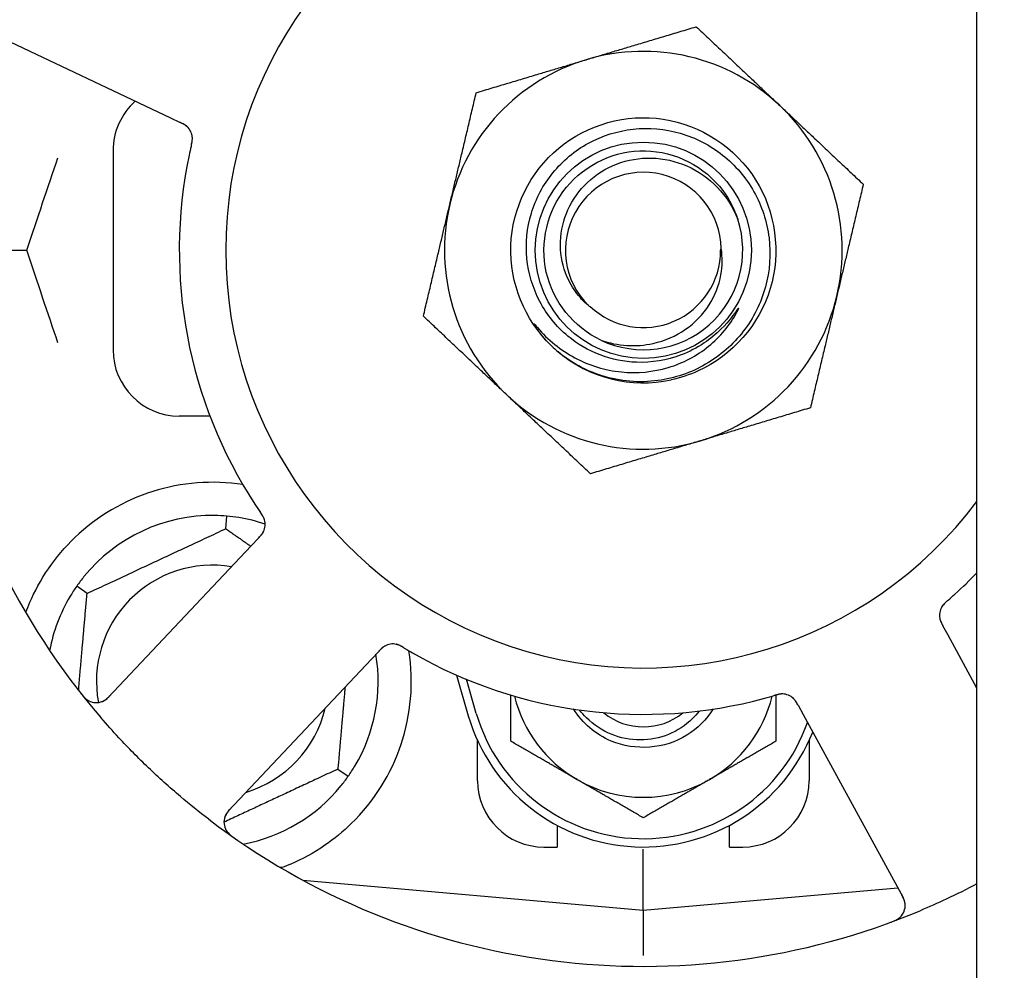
# Model space of a CAD drawing. Header units: inches. Extents: x 18 to 846, y -44 to 561.
# Tile 67 of 256: x 94.31 to 96.17, y 159.32 to 161.11. Entities that reach past the tile are written whole.
import ezdxf

# ---------------------------------------------------------------- set-up
doc = ezdxf.new("R2010")
doc.units = ezdxf.units.IN
doc.header["$LTSCALE"] = 24
doc.header["$MEASUREMENT"] = 0
doc.layers.add('Dimension (ANSI)', color=7, linetype='Continuous', lineweight=25)
doc.layers.add('Visible (ANSI)', color=7, linetype='Continuous', lineweight=30)
doc.styles.add('Note Text (ANSI)', font='tahoma.ttf')
doc.dimstyles.new('SB Fraction-16 (ANSI)', dxfattribs={"dimscale": 24, "dimtxt": 0.125, "dimasz": 0.098425, "dimexe": 0.125, "dimexo": 0.0625, "dimgap": 0.031496, "dimtad": 0, "dimtih": 1, "dimtoh": 1, "dimdec": 4, "dimrnd": 1e-08, "dimzin": 0, "dimdsep": 46, "dimlunit": 5, "dimtxsty": 'Note Text (ANSI)', "dimcen": 0.09, "dimdle": 0.393701, "dimclrd": 256, "dimclre": 256, "dimclrt": 256, "dimadec": 0, "dimazin": 3, "dimtfac": 0.96, "dimtofl": 0, "dimtmove": 0, "dimatfit": 3, "dimfxl": 1, "dimfrac": 2, "dimtolj": 1, "dimtzin": 12, "dimlwd": -1, "dimlwe": -1, "dimarcsym": 0})

# ---------------------------------------------------------------- blocks, each defined once
blk = doc.blocks.new('*D15')
at = {"layer": 'Defpoints', "color": 0, "transparency": 16777216}
for p in [(120.7887, 378.5815), (45.556, 94.8698), (90.6637, 94.8698)]:
    blk.add_point(p, dxfattribs=at)
at = {"layer": 'Dimension (ANSI)', "transparency": 16777216}
for p, q in [((119.2887, 378.5815), (42.556, 378.5815)), ((45.556, 376.2193), (45.556, 240.3754)), ((45.556, 97.232), (45.556, 235.0759)), ((89.1637, 94.8698), (42.556, 94.8698))]:
    blk.add_line(p, q, dxfattribs=at)
for points in [[(45.1623, 376.2193), (45.9497, 376.2193), (45.556, 378.5815)], [(45.1623, 97.232), (45.9497, 97.232), (45.556, 94.8698)]]:
    blk.add_solid(points, dxfattribs=at)
at = {"layer": 'Dimension (ANSI)', "transparency": 16777216, "insert": (36.4159, 239.6195), "char_height": 3, "attachment_point": 1, "style": 'Note Text (ANSI)'}
blk.add_mtext('\\A1;283 11/16', dxfattribs=at)

msp = doc.modelspace()

# ---------------------------------------------------------------- linework, layer by layer
at = {"layer": 'Visible (ANSI)'}
for p, q in [((96.11362, 155.61559), (96.11362, 166.20169)), ((94.23783, 161.09347), (94.59309, 160.92541)), ((94.59309, 160.92541), (94.61108, 160.9169)), ((94.48448, 160.86353), (94.48448, 160.48853)), ((94.24073, 160.67603), (94.3222, 160.67603)), ((94.66719, 160.36353), (94.60948, 160.36353)), ((94.69714, 160.15111), (94.69922, 160.17484)), ((94.75885, 160.13349), (94.74522, 160.11903)), ((94.74522, 160.11903), (94.4756, 159.83309)), ((94.43551, 160.02911), (94.416, 160.04278)), ((96.05905, 159.95034), (96.0495, 159.9678)), ((96.11362, 159.85061), (96.05905, 159.95034)), ((94.97186, 159.90534), (94.98551, 159.91981)), ((94.70224, 159.61939), (94.97186, 159.90534)), ((95.13215, 159.87511), (95.15448, 159.79853)), ((95.16948, 159.80291), (95.15073, 159.86718)), ((95.77624, 159.81826), (95.78577, 159.80083)), ((95.78577, 159.80083), (95.97441, 159.45605)), ((95.17198, 159.67603), (95.17198, 159.75158)), ((95.79698, 159.75158), (95.79698, 159.67603)), ((94.90845, 159.69796), (94.92797, 159.68429)), ((95.32198, 159.59187), (95.32198, 159.55103)), ((95.64698, 159.55103), (95.64698, 159.59187)), ((95.29698, 159.55103), (95.32198, 159.55103)), ((95.48448, 159.43228), (95.48448, 159.54687)), ((95.64698, 159.55103), (95.67198, 159.55103)), ((94.8425, 159.48845), (95.48448, 159.43228)), ((94.84573, 159.48817), (94.84573, 159.48671)), ((95.48448, 159.43228), (95.96444, 159.47427)), ((95.48448, 159.43228), (95.48448, 159.34629))]:
    msp.add_line(p, q, dxfattribs=at)
msp.add_circle((95.48448, 160.67603), 0.20385, dxfattribs=at)
for centre, radius, start, end in [((95.48448, 160.67603), 0.7875, 36.97471, 323.02529), ((95.48448, 160.67603), 1.35, 160.62287, 220.74397), ((95.48448, 160.67603), 0.375, 46.68342, 106.68342), ((95.48448, 160.67603), 0.375, 106.68342, 166.68342), ((94.60948, 160.86353), 0.125, 131.64189, 180), ((95.48448, 160.67603), 0.375, 346.68342, 46.68342), ((94.60293, 160.88618), 0.03125, 5.46904, 47.46837), ((95.48448, 160.67603), 0.875, 168.19111, 213.17573), ((95.48448, 160.67603), 0.14696, 1.25861, 225.29572), ((95.48448, 160.67603), 0.375, 166.68342, 226.68342), ((95.48448, 160.67603), 0.1875, 244.71096, 18.15663), ((95.48448, 160.67603), 0.14583, 226.55117, 0.00317), ((95.48448, 160.67603), 0.375, 286.68342, 346.68342), ((95.48448, 160.67603), 0.25, 226.19222, 229.96044), ((94.60948, 160.48853), 0.125, 180, 270), ((95.48448, 160.67603), 0.25, 229.96044, 282.10596), ((95.48448, 160.67603), 0.375, 226.68342, 286.68342), ((94.67198, 159.86353), 0.375, 81.21293, 133.75453), ((94.67198, 159.86353), 0.3125, 89.15807, 140.84193), ((94.67198, 159.86353), 0.3125, 71.46237, 80.84193), ((94.74009, 160.15915), 0.03125, 334.67765, 16.13682), ((94.67198, 159.86353), 0.21875, 80.57954, 190.53406), ((95.48448, 160.67603), 0.875, 312.19111, 315.97288), ((94.67198, 159.86353), 0.3125, 149.15807, 169.28378), ((96.07414, 159.98786), 0.03125, 149.46904, 191.46837), ((94.67198, 159.86353), 0.375, 314.27762, 8.78707), ((95.0122, 159.90257), 0.03125, 77.46904, 119.46837), ((95.48448, 160.67603), 0.875, 240.19111, 285.17573), ((94.67198, 159.86353), 0.3125, 329.15807, 9.35248), ((94.45287, 159.85453), 0.03125, 218.53135, 316.68342), ((95.48448, 159.89478), 0.25, 193.73904, 240), ((95.48448, 159.89478), 0.25, 300, 346.26096), ((95.74604, 159.80835), 0.03125, 46.67765, 88.13682), ((94.67198, 159.86353), 0.21875, 286.71618, 346.65066), ((95.48448, 159.89478), 0.34375, 196.2602, 338.3076), ((95.48448, 159.89478), 0.32812, 196.2602, 340.60541), ((95.48448, 159.89478), 0.11727, 230.56429, 309.43571), ((94.32681, 159.44825), 0.325, 121.56477, 331.80207), ((95.29698, 159.67603), 0.125, 180, 270), ((95.48448, 159.89478), 0.25, 240, 300), ((95.67198, 159.67603), 0.125, 270, 0), ((94.67198, 159.86353), 0.3125, 280.71622, 320.84193), ((94.72498, 159.59795), 0.03125, 136.68342, 234.83549), ((95.48448, 160.67603), 1.35, 232.62287, 292.74397), ((95.94699, 159.44105), 0.03125, 290.53135, 28.68342)]:
    msp.add_arc(centre, radius, start, end, dxfattribs=at)
for points, weights in [([(95.37682, 161.03525), (95.47308, 161.06409), (95.58422, 161.0974)], [1, 1.0379548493, 1]), ([(95.58422, 161.0974), (95.66863, 161.01781), (95.74174, 160.94887)], [1, 1.0379548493, 1]), ([(95.16943, 160.97309), (95.28057, 161.0064), (95.37682, 161.03525)], [1, 1.0379548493, 1]), ([(95.11956, 160.76241), (95.14271, 160.86019), (95.16943, 160.97309)], [1, 1.0379548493, 1]), ([(95.74174, 160.94887), (95.81485, 160.87994), (95.89927, 160.80034)], [1, 1.0379548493, 1]), ([(95.89927, 160.80034), (95.87254, 160.68744), (95.8494, 160.58966)], [1, 1.0379548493, 1]), ([(95.0697, 160.55172), (95.09642, 160.66463), (95.11956, 160.76241)], [1, 1.0379548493, 1]), ([(95.8494, 160.58966), (95.82625, 160.49188), (95.79953, 160.37897)], [1, 1.0379548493, 1]), ([(95.22722, 160.40319), (95.15411, 160.47213), (95.0697, 160.55172)], [1, 1.0379548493, 1]), ([(95.38474, 160.25466), (95.30033, 160.33426), (95.22722, 160.40319)], [1, 1.0379548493, 1]), ([(95.79953, 160.37897), (95.68839, 160.34567), (95.59214, 160.31682)], [1, 1.0379548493, 1]), ([(95.59214, 160.31682), (95.49589, 160.28797), (95.38474, 160.25466)], [1, 1.0379548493, 1]), ([(94.43551, 160.02911), (94.56633, 160.09011), (94.69714, 160.15111)], [1.04422863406, 1.20577136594, 1.04422863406]), ([(94.69714, 160.15111), (94.72175, 160.13388), (94.74432, 160.11808)], [1.04422863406, 1.07418802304, 1.09303499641]), ([(94.41952, 159.84636), (94.42699, 159.93172), (94.43551, 160.02911)], [1.11819795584, 1.14843950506, 1.04422863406]), ([(94.92196, 159.85242), (94.91569, 159.7807), (94.90845, 159.69796)], [1.12448377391, 1.13145726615, 1.04422863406]), ([(95.23448, 159.75045), (95.23448, 159.79655), (95.23448, 159.83751)], [1, 1.02228011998, 1.01840264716]), ([(95.73448, 159.83748), (95.73448, 159.79653), (95.73448, 159.75045)], [1.01840499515, 1.02227336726, 1]), ([(95.35948, 159.67828), (95.30147, 159.71177), (95.23448, 159.75045)], [1, 1.0379548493, 1]), ([(95.73448, 159.75045), (95.66749, 159.71177), (95.60948, 159.67828)], [1, 1.0379548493, 1]), ([(94.90845, 159.69796), (94.79682, 159.6459), (94.69373, 159.59783)], [1.04422863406, 1.17902301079, 1.08886732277]), ([(95.48448, 159.60611), (95.41749, 159.64478), (95.35948, 159.67828)], [1, 1.0379548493, 1]), ([(95.60948, 159.67828), (95.55147, 159.64478), (95.48448, 159.60611)], [1, 1.0379548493, 1]), ([(94.80308, 159.5122), (94.80152, 159.51233), (94.79995, 159.51246)], [0.999914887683, 0.9999148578, 0.999914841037])]:
    msp.add_rational_spline(points, weights, degree=2, dxfattribs=at)
for points, knots in [([(95.31142, 160.49562), (95.26076, 160.54421), (95.2321, 160.61493), (95.23464, 160.68508), (95.23718, 160.75521), (95.27086, 160.82365), (95.32487, 160.86845), (95.37887, 160.91325), (95.45233, 160.93369), (95.5217, 160.92325), (95.59269, 160.91256), (95.65818, 160.86963), (95.69631, 160.80881), (95.73404, 160.7486), (95.74435, 160.67192), (95.72385, 160.60389), (95.70337, 160.53594), (95.6525, 160.47777), (95.58788, 160.44842), (95.57156, 160.44101), (95.55443, 160.43546), (95.5369, 160.43179)], [5.2445607, 5.2445607, 5.2445607, 5.2445607, 6.086966, 6.086966, 6.086966, 6.9291128, 6.9291128, 6.9291128, 7.7710085, 7.7710085, 7.7710085, 8.6324711, 8.6324711, 8.6324711, 9.4850832, 9.4850832, 9.4850832, 10.3367446, 10.3367446, 10.3367446, 10.5518672, 10.5518672, 10.5518672, 10.5518672]), ([(94.62498, 160.90833), (94.62492, 160.90839), (94.62484, 160.90846), (94.62462, 160.90867), (94.62446, 160.90882), (94.62372, 160.9095), (94.623, 160.9101), (94.62118, 160.91146), (94.61999, 160.91225), (94.61747, 160.91373), (94.61613, 160.91444), (94.61418, 160.91541), (94.61357, 160.91571), (94.61264, 160.91616), (94.61233, 160.91631), (94.61172, 160.9166), (94.61142, 160.91674), (94.61112, 160.91688)], [0.038929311, 0.038929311, 0.038929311, 0.038929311, 0.040726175, 0.040726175, 0.043941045, 0.043941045, 0.054249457, 0.054249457, 0.066768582, 0.066768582, 0.078206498, 0.078206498, 0.083402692, 0.083402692, 0.086046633, 0.086046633, 0.088630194, 0.088630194, 0.088630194, 0.088630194]), ([(94.6244, 160.9089), (94.6244, 160.9089), (94.6244, 160.9089), (94.62435, 160.90895), (94.62418, 160.9091), (94.62367, 160.90956), (94.62326, 160.90992), (94.62231, 160.91068), (94.62178, 160.91108), (94.62108, 160.91157), (94.6209, 160.91169), (94.61957, 160.91257), (94.61799, 160.9135), (94.61537, 160.91484), (94.61458, 160.91523), (94.61334, 160.91583), (94.61291, 160.91603), (94.61203, 160.91645), (94.61157, 160.91667), (94.61112, 160.91688)], [0.028019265, 0.028019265, 0.028019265, 0.028019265, 0.028672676, 0.028672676, 0.033062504, 0.033062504, 0.040781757, 0.040781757, 0.051074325, 0.051074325, 0.054504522, 0.054504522, 0.07506277, 0.07506277, 0.083066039, 0.083066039, 0.087153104, 0.087153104, 0.091266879, 0.091266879, 0.091266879, 0.091266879]), ([(95.4717, 160.4648), (95.44821, 160.46557), (95.42502, 160.47025), (95.38091, 160.48705), (95.36031, 160.49912), (95.32043, 160.53236), (95.30253, 160.5545), (95.27602, 160.60463), (95.26778, 160.6322), (95.26224, 160.68922), (95.26511, 160.71815), (95.28181, 160.77358), (95.29559, 160.79951), (95.33247, 160.84489), (95.35529, 160.86384), (95.40716, 160.89211), (95.43575, 160.90105), (95.49506, 160.90757), (95.5252, 160.90496), (95.5831, 160.8883), (95.61027, 160.87431), (95.65796, 160.83654), (95.67797, 160.81305), (95.70804, 160.75949), (95.71772, 160.72988), (95.72527, 160.66832), (95.72296, 160.63695), (95.70641, 160.57657), (95.69223, 160.54817), (95.65363, 160.49812), (95.6295, 160.47704), (95.57428, 160.44511), (95.54366, 160.43467), (95.51191, 160.43036)], [-3.5801326, -3.5801326, -3.5801326, -3.5801326, -3.4004535, -3.4004535, -3.2191752, -3.2191752, -3.0035583, -3.0035583, -2.7857358, -2.7857358, -2.5657084, -2.5657084, -2.3434763, -2.3434763, -2.1190401, -2.1190401, -1.8924003, -1.8924003, -1.6635571, -1.6635571, -1.4325112, -1.4325112, -1.1992628, -1.1992628, -0.9638125, -0.9638125, -0.7261606, -0.7261606, -0.4863077, -0.4863077, -0.244254, -0.244254, 0, 0, 0, 0]), ([(94.63199, 160.87321), (94.63205, 160.8735), (94.63212, 160.87379), (94.6323, 160.87458), (94.63241, 160.87508), (94.63276, 160.87663), (94.63299, 160.8777), (94.63341, 160.87993), (94.63361, 160.88112), (94.63393, 160.88346), (94.63403, 160.88458), (94.63414, 160.88679), (94.63412, 160.88779), (94.63405, 160.88903), (94.63402, 160.88936), (94.63399, 160.88962)], [0.001596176, 0.001596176, 0.001596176, 0.001596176, 0.003937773, 0.003937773, 0.007842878, 0.007842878, 0.016055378, 0.016055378, 0.025513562, 0.025513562, 0.03719134, 0.03719134, 0.0541939, 0.0541939, 0.061558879, 0.061558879, 0.061558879, 0.061558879]), ([(94.63199, 160.87321), (94.63211, 160.87374), (94.63223, 160.87427), (94.63248, 160.87533), (94.6326, 160.87586), (94.63299, 160.87764), (94.63324, 160.87889), (94.63361, 160.88093), (94.63374, 160.88177), (94.63399, 160.8837), (94.63407, 160.88471), (94.63415, 160.88651), (94.63414, 160.88732), (94.63409, 160.8886), (94.63405, 160.88914), (94.63401, 160.88945), (94.63401, 160.8895), (94.63401, 160.88951), (94.63401, 160.88951), (94.63401, 160.88951)], [0, 0, 0, 0, 0.004180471, 0.004180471, 0.008305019, 0.008305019, 0.018114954, 0.018114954, 0.025612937, 0.025612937, 0.036850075, 0.036850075, 0.047489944, 0.047489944, 0.05608938, 0.05608938, 0.05828692, 0.05828692, 0.058652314, 0.058652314, 0.058652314, 0.058652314]), ([(94.63198, 160.87317), (94.63187, 160.87271), (94.63176, 160.87221), (94.63163, 160.87167), (94.63054, 160.8669), (94.6291, 160.86036), (94.628, 160.8551)], [0.48080563, 0.48080563, 0.48080563, 0.48080563, 0.5329828, 0.5329828, 0.5329828, 1, 1, 1, 1]), ([(95.40438, 160.5065), (95.3531, 160.53073), (95.31406, 160.57944), (95.30158, 160.63478), (95.2891, 160.6901), (95.30344, 160.75085), (95.33935, 160.79475), (95.37519, 160.83856), (95.43173, 160.86465), (95.48832, 160.86349), (95.54501, 160.86233), (95.60053, 160.83384), (95.63453, 160.78846), (95.64676, 160.77215), (95.6561, 160.75378), (95.66237, 160.7344)], [5.153766, 5.153766, 5.153766, 5.153766, 6.061332, 6.061332, 6.061332, 6.968806, 6.968806, 6.968806, 7.8744508, 7.8744508, 7.8744508, 8.7817425, 8.7817425, 8.7817425, 9.107885, 9.107885, 9.107885, 9.107885]), ([(95.3811, 160.57158), (95.37192, 160.57938), (95.36373, 160.58829), (95.34889, 160.60897), (95.34258, 160.62085), (95.33088, 160.65229), (95.32766, 160.67238), (95.32905, 160.71323), (95.33385, 160.73359), (95.35114, 160.77188), (95.36366, 160.78935), (95.39504, 160.81896), (95.41375, 160.83066), (95.4551, 160.84652), (95.47741, 160.85032), (95.52282, 160.84923), (95.54546, 160.84414), (95.58808, 160.82541), (95.60755, 160.81176), (95.64064, 160.77742), (95.65377, 160.7569), (95.66265, 160.73446)], [-1.5503297, -1.5503297, -1.5503297, -1.5503297, -1.4577971, -1.4577971, -1.3550285, -1.3550285, -1.200467, -1.200467, -1.0416694, -1.0416694, -0.8786368, -0.8786368, -0.7113708, -0.7113708, -0.5398726, -0.5398726, -0.3641439, -0.3641439, -0.1841858, -0.1841858, 0, 0, 0, 0]), ([(95.40438, 160.5065), (95.42011, 160.50102), (95.4365, 160.49767), (95.46988, 160.49553), (95.48671, 160.49679), (95.52506, 160.50529), (95.54586, 160.51432), (95.58188, 160.53947), (95.59696, 160.55503), (95.61957, 160.59033), (95.6272, 160.60952), (95.63377, 160.64607), (95.634, 160.66284), (95.6314, 160.67926)], [-0.89666376, -0.89666376, -0.89666376, -0.89666376, -0.7697294, -0.7697294, -0.64162523, -0.64162523, -0.47009117, -0.47009117, -0.30597672, -0.30597672, -0.14928046, -0.14928046, -0.02134877, -0.02134877, -0.02134877, -0.02134877]), ([(95.6609, 160.55916), (95.6617, 160.56063), (95.66256, 160.56229), (95.66353, 160.5644), (95.66395, 160.56538), (95.66419, 160.56619), (95.66423, 160.56635), (95.66425, 160.56653), (95.66425, 160.56658), (95.66424, 160.56665), (95.66423, 160.56667), (95.66421, 160.5667), (95.6642, 160.56671), (95.66417, 160.56673), (95.66416, 160.56673), (95.66412, 160.56673), (95.66409, 160.56672), (95.66402, 160.56669), (95.66397, 160.56666), (95.66378, 160.56652), (95.66359, 160.56634), (95.66273, 160.56537), (95.66177, 160.56409), (95.65603, 160.5563), (95.64654, 160.54263), (95.63134, 160.52759)], [-0.32002064, -0.32002064, -0.32002064, -0.32002064, -0.25037654, -0.25037654, -0.22022079, -0.22022079, -0.21319305, -0.21319305, -0.21059304, -0.21059304, -0.20923641, -0.20923641, -0.20821255, -0.20821255, -0.20712521, -0.20712521, -0.2055378, -0.2055378, -0.20262718, -0.20262718, -0.19315319, -0.19315319, -0.1629071, -0.1629071, 0, 0, 0, 0]), ([(95.28467, 160.53049), (95.3045, 160.50715), (95.3285, 160.48771), (95.38271, 160.45879), (95.41246, 160.44968), (95.47287, 160.44365), (95.5029, 160.44646), (95.55927, 160.46335), (95.58514, 160.47694), (95.62938, 160.51286), (95.64752, 160.53455), (95.6609, 160.55916)], [-1.1317323, -1.1317323, -1.1317323, -1.1317323, -0.8984595, -0.8984595, -0.6634575, -0.6634575, -0.435379, -0.435379, -0.2142259, -0.2142259, 0, 0, 0, 0]), ([(95.31142, 160.49562), (95.30359, 160.50316), (95.29623, 160.5113), (95.28421, 160.52686), (95.28053, 160.53262), (95.2787, 160.53599), (95.27837, 160.53662), (95.27816, 160.53718), (95.27812, 160.53731), (95.2781, 160.53744), (95.2781, 160.53748), (95.2781, 160.53754), (95.27811, 160.53755), (95.27812, 160.53758), (95.27813, 160.53759), (95.27815, 160.5376), (95.27816, 160.53761), (95.2782, 160.53761), (95.27822, 160.53761), (95.2783, 160.53758), (95.27835, 160.53755), (95.2792, 160.53698), (95.28153, 160.53419), (95.28467, 160.53049)], [-0.28928031, -0.28928031, -0.28928031, -0.28928031, -0.16787143, -0.16787143, -0.06646306, -0.06646306, -0.04917499, -0.04917499, -0.04476579, -0.04476579, -0.04306859, -0.04306859, -0.04215282, -0.04215282, -0.04143605, -0.04143605, -0.040655, -0.040655, -0.03948059, -0.03948059, -0.0370912, -0.0370912, 0, 0, 0, 0]), ([(95.63134, 160.52759), (95.62143, 160.51778), (95.61066, 160.50896), (95.58549, 160.49209), (95.57091, 160.48456), (95.52882, 160.46857), (95.50033, 160.46385), (95.4717, 160.4648)], [-0.44935864, -0.44935864, -0.44935864, -0.44935864, -0.34320731, -0.34320731, -0.21838639, -0.21838639, 0, 0, 0, 0]), ([(95.51191, 160.43036), (95.49445, 160.428), (95.47678, 160.42755), (95.44139, 160.4305), (95.42377, 160.43396), (95.37629, 160.44883), (95.34801, 160.46424), (95.32365, 160.48463)], [-0.51193076, -0.51193076, -0.51193076, -0.51193076, -0.37804019, -0.37804019, -0.24204071, -0.24204071, 0, 0, 0, 0]), ([(94.77031, 160.1671), (94.77025, 160.16733), (94.77016, 160.16762), (94.7699, 160.16846), (94.76969, 160.16906), (94.7692, 160.17031), (94.76893, 160.17096), (94.76832, 160.17224), (94.76801, 160.17286), (94.76722, 160.17433), (94.7667, 160.17523), (94.76591, 160.17653), (94.76567, 160.17692), (94.76478, 160.17832), (94.76409, 160.17936), (94.76318, 160.1807), (94.76296, 160.18103), (94.76263, 160.18151), (94.76253, 160.18165), (94.76243, 160.1818)], [0.044252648, 0.044252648, 0.044252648, 0.044252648, 0.050671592, 0.050671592, 0.061250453, 0.061250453, 0.071050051, 0.071050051, 0.078610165, 0.078610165, 0.087196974, 0.087196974, 0.090753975, 0.090753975, 0.100050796, 0.100050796, 0.103147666, 0.103147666, 0.104517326, 0.104517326, 0.104517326, 0.104517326]), ([(94.77022, 160.16747), (94.77022, 160.16747), (94.77021, 160.1675), (94.77017, 160.16763), (94.77013, 160.16776), (94.77, 160.16819), (94.76989, 160.16854), (94.76949, 160.1697), (94.76914, 160.17057), (94.7683, 160.17239), (94.76782, 160.17332), (94.76661, 160.17545), (94.76585, 160.17669), (94.76431, 160.17905), (94.76352, 160.1802), (94.76265, 160.18148), (94.76254, 160.18164), (94.76243, 160.1818)], [0.030853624, 0.030853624, 0.030853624, 0.030853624, 0.032941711, 0.032941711, 0.036385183, 0.036385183, 0.042347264, 0.042347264, 0.055267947, 0.055267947, 0.065838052, 0.065838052, 0.077516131, 0.077516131, 0.087897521, 0.087897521, 0.089364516, 0.089364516, 0.089364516, 0.089364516]), ([(94.75885, 160.13349), (94.75921, 160.13388), (94.75958, 160.13427), (94.76029, 160.13502), (94.76063, 160.13539), (94.7614, 160.13622), (94.76183, 160.13668), (94.76332, 160.13834), (94.76424, 160.13943), (94.76561, 160.1412), (94.76617, 160.142), (94.76711, 160.14349), (94.7675, 160.14415), (94.7681, 160.14528), (94.76834, 160.14579), (94.76848, 160.14608), (94.7685, 160.14612), (94.7685, 160.14612), (94.7685, 160.14612), (94.7685, 160.14612)], [0, 0, 0, 0, 0.004355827, 0.004355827, 0.0086878, 0.0086878, 0.014307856, 0.014307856, 0.029588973, 0.029588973, 0.043844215, 0.043844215, 0.05417139, 0.05417139, 0.061954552, 0.061954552, 0.063871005, 0.063871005, 0.063878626, 0.063878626, 0.063878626, 0.063878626]), ([(94.75888, 160.13352), (94.75909, 160.13374), (94.75929, 160.13396), (94.76041, 160.13515), (94.76135, 160.13616), (94.76325, 160.13831), (94.76423, 160.13948), (94.76585, 160.14163), (94.76654, 160.14264), (94.76772, 160.14458), (94.76822, 160.14555), (94.76861, 160.14638), (94.76867, 160.1465), (94.76871, 160.14661)], [0, 0, 0, 0, 0.002309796, 0.002309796, 0.012623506, 0.012623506, 0.024338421, 0.024338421, 0.035397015, 0.035397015, 0.047442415, 0.047442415, 0.049661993, 0.049661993, 0.049661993, 0.049661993]), ([(94.3201, 159.99295), (94.32251, 159.99956), (94.32511, 160.00619), (94.3364, 160.03229), (94.34811, 160.05433), (94.3771, 160.09659), (94.39431, 160.11685), (94.41264, 160.1344)], [1.38940877, 1.38940877, 1.38940877, 1.38940877, 1.45134152, 1.45134152, 1.64787025, 1.64787025, 1.84130789, 1.84130789, 1.84130789, 1.84130789]), ([(96.05827, 160.01543), (96.05804, 160.01524), (96.05782, 160.01504), (96.05721, 160.01451), (96.05682, 160.01417), (96.05563, 160.01312), (96.05482, 160.01239), (96.05316, 160.01083), (96.0523, 160.00999), (96.05067, 160.00828), (96.04993, 160.00743), (96.04854, 160.00572), (96.04797, 160.00489), (96.0473, 160.00385), (96.04713, 160.00356), (96.047, 160.00333)], [0.001596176, 0.001596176, 0.001596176, 0.001596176, 0.003937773, 0.003937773, 0.007842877, 0.007842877, 0.016055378, 0.016055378, 0.025513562, 0.025513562, 0.037191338, 0.037191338, 0.0541939, 0.0541939, 0.061558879, 0.061558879, 0.061558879, 0.061558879]), ([(96.05827, 160.01543), (96.05786, 160.01507), (96.05744, 160.01472), (96.05662, 160.014), (96.05621, 160.01364), (96.05485, 160.01244), (96.05391, 160.01158), (96.05242, 160.01014), (96.05182, 160.00953), (96.05048, 160.00812), (96.04982, 160.00736), (96.0487, 160.00595), (96.04823, 160.00529), (96.04752, 160.00422), (96.04724, 160.00376), (96.04708, 160.00348), (96.04706, 160.00344), (96.04705, 160.00343), (96.04705, 160.00343), (96.04705, 160.00343)], [0, 0, 0, 0, 0.004180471, 0.004180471, 0.008305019, 0.008305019, 0.018114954, 0.018114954, 0.025612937, 0.025612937, 0.036850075, 0.036850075, 0.047489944, 0.047489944, 0.05608938, 0.05608938, 0.05828692, 0.05828692, 0.058652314, 0.058652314, 0.058652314, 0.058652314]), ([(96.0583, 160.01546), (96.05866, 160.01577), (96.05904, 160.01611), (96.05946, 160.01647), (96.06315, 160.01969), (96.06815, 160.02413), (96.07214, 160.02774)], [0.48080563, 0.48080563, 0.48080563, 0.48080563, 0.5329828, 0.5329828, 0.5329828, 1, 1, 1, 1]), ([(96.04329, 159.9829), (96.04331, 159.98281), (96.04332, 159.98271), (96.04338, 159.98241), (96.04342, 159.9822), (96.04363, 159.98121), (96.04385, 159.9803), (96.04453, 159.97814), (96.04503, 159.9768), (96.04619, 159.97412), (96.04686, 159.97276), (96.04786, 159.97082), (96.04818, 159.97022), (96.04867, 159.96932), (96.04884, 159.96901), (96.04916, 159.96842), (96.04932, 159.96813), (96.04948, 159.96784)], [0.038929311, 0.038929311, 0.038929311, 0.038929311, 0.040726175, 0.040726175, 0.043941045, 0.043941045, 0.054249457, 0.054249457, 0.066768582, 0.066768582, 0.078206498, 0.078206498, 0.083402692, 0.083402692, 0.086046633, 0.086046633, 0.088630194, 0.088630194, 0.088630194, 0.088630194]), ([(96.04343, 159.9821), (96.04343, 159.9821), (96.04343, 159.9821), (96.04344, 159.98203), (96.04348, 159.98181), (96.04363, 159.98113), (96.04375, 159.98061), (96.04407, 159.97943), (96.04427, 159.97879), (96.04454, 159.97798), (96.04462, 159.97778), (96.04517, 159.97629), (96.04591, 159.97461), (96.04724, 159.97198), (96.04765, 159.97121), (96.0483, 159.96999), (96.04853, 159.96957), (96.049, 159.96872), (96.04924, 159.96827), (96.04948, 159.96784)], [0.028019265, 0.028019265, 0.028019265, 0.028019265, 0.028672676, 0.028672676, 0.033062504, 0.033062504, 0.040781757, 0.040781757, 0.051074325, 0.051074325, 0.054504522, 0.054504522, 0.07506277, 0.07506277, 0.083066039, 0.083066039, 0.087153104, 0.087153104, 0.091266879, 0.091266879, 0.091266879, 0.091266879]), ([(94.99796, 159.93039), (94.99788, 159.93034), (94.99779, 159.9303), (94.99752, 159.93015), (94.99732, 159.93004), (94.99645, 159.92954), (94.99566, 159.92904), (94.9938, 159.92774), (94.99268, 159.92685), (94.9905, 159.92491), (94.98941, 159.92386), (94.98788, 159.9223), (94.9874, 159.92181), (94.9867, 159.92107), (94.98646, 159.92082), (94.98599, 159.92033), (94.98577, 159.92009), (94.98554, 159.91985)], [0.038929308, 0.038929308, 0.038929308, 0.038929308, 0.040726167, 0.040726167, 0.043941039, 0.043941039, 0.054249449, 0.054249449, 0.066768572, 0.066768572, 0.07820649, 0.07820649, 0.083402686, 0.083402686, 0.086046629, 0.086046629, 0.08863019, 0.08863019, 0.08863019, 0.08863019]), ([(94.99724, 159.93001), (94.99724, 159.93001), (94.99723, 159.93001), (94.99717, 159.92997), (94.99697, 159.92986), (94.99638, 159.92952), (94.99591, 159.92924), (94.99489, 159.92857), (94.99435, 159.92819), (94.99366, 159.92767), (94.99349, 159.92754), (94.99225, 159.92655), (94.99088, 159.92533), (94.98879, 159.92325), (94.98818, 159.92262), (94.98723, 159.92163), (94.9869, 159.92128), (94.98623, 159.92058), (94.98588, 159.92021), (94.98554, 159.91985)], [0.028019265, 0.028019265, 0.028019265, 0.028019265, 0.028672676, 0.028672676, 0.033062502, 0.033062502, 0.040781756, 0.040781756, 0.051074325, 0.051074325, 0.054504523, 0.054504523, 0.075062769, 0.075062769, 0.083066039, 0.083066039, 0.087153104, 0.087153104, 0.091266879, 0.091266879, 0.091266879, 0.091266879]), ([(95.03352, 159.92619), (95.03327, 159.92635), (95.03301, 159.9265), (95.03231, 159.92692), (95.03188, 159.92718), (95.03051, 159.92798), (95.02956, 159.92853), (95.02757, 159.92963), (95.0265, 159.93018), (95.02437, 159.93121), (95.02334, 159.93165), (95.02128, 159.93244), (95.02032, 159.93273), (95.01912, 159.93304), (95.01878, 159.93312), (95.01853, 159.93317)], [0.001596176, 0.001596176, 0.001596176, 0.001596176, 0.00393777, 0.00393777, 0.007842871, 0.007842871, 0.016055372, 0.016055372, 0.025513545, 0.025513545, 0.037191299, 0.037191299, 0.054193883, 0.054193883, 0.061558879, 0.061558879, 0.061558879, 0.061558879]), ([(95.03352, 159.92619), (95.03305, 159.92647), (95.03259, 159.92676), (95.03165, 159.92732), (95.03118, 159.92759), (95.02962, 159.92851), (95.02851, 159.92914), (95.02668, 159.93012), (95.02592, 159.93051), (95.02416, 159.93134), (95.02323, 159.93173), (95.02154, 159.93236), (95.02077, 159.93261), (95.01953, 159.93295), (95.01901, 159.93307), (95.0187, 159.93314), (95.01866, 159.93315), (95.01864, 159.93315), (95.01864, 159.93315), (95.01864, 159.93315)], [0, 0, 0, 0, 0.004180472, 0.004180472, 0.008305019, 0.008305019, 0.018114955, 0.018114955, 0.025612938, 0.025612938, 0.036850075, 0.036850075, 0.047489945, 0.047489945, 0.056089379, 0.056089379, 0.05828692, 0.05828692, 0.058652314, 0.058652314, 0.058652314, 0.058652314]), ([(95.03355, 159.92617), (95.03396, 159.92593), (95.0344, 159.92566), (95.03487, 159.92538), (95.03908, 159.92287), (95.04485, 159.91948), (95.04951, 159.91681)], [0.48080563, 0.48080563, 0.48080563, 0.48080563, 0.5329828, 0.5329828, 0.5329828, 1, 1, 1, 1]), ([(94.42403, 159.8406), (94.42442, 159.84011), (94.4248, 159.83962), (94.42585, 159.83831), (94.42653, 159.83748), (94.42783, 159.83596), (94.42844, 159.83527), (94.43005, 159.83353), (94.43108, 159.83248), (94.43295, 159.83075), (94.43381, 159.83001), (94.43533, 159.82882), (94.436, 159.82834), (94.43739, 159.82742), (94.43808, 159.82702), (94.43887, 159.82659), (94.43904, 159.82651), (94.43918, 159.82643)], [0, 0, 0, 0, 0.005149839, 0.005149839, 0.013554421, 0.013554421, 0.020527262, 0.020527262, 0.031641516, 0.031641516, 0.041623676, 0.041623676, 0.051235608, 0.051235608, 0.063734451, 0.063734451, 0.067355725, 0.067355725, 0.067355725, 0.067355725]), ([(94.46246, 159.82479), (94.46274, 159.82488), (94.46309, 159.82501), (94.46476, 159.82566), (94.46635, 159.82641), (94.46907, 159.82803), (94.47032, 159.82889), (94.47337, 159.83127), (94.4752, 159.83291), (94.47774, 159.83541), (94.47847, 159.83616), (94.47986, 159.8376), (94.48052, 159.8383), (94.48118, 159.839)], [0.058736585, 0.058736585, 0.058736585, 0.058736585, 0.064782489, 0.064782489, 0.086145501, 0.086145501, 0.103238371, 0.103238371, 0.123434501, 0.123434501, 0.131598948, 0.131598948, 0.13893919, 0.13893919, 0.13893919, 0.13893919]), ([(95.74744, 159.83957), (95.74744, 159.83957), (95.74741, 159.83957), (95.74727, 159.83958), (95.74713, 159.83958), (95.74668, 159.83959), (95.74632, 159.83959), (95.74509, 159.83957), (95.74415, 159.83951), (95.74216, 159.83927), (95.74113, 159.8391), (95.73873, 159.83861), (95.73732, 159.83827), (95.73459, 159.83753), (95.73326, 159.83714), (95.73177, 159.83671), (95.73159, 159.83665), (95.7314, 159.8366)], [0.030853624, 0.030853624, 0.030853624, 0.030853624, 0.032941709, 0.032941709, 0.03638518, 0.03638518, 0.042347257, 0.042347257, 0.055267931, 0.055267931, 0.065838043, 0.065838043, 0.077516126, 0.077516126, 0.087897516, 0.087897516, 0.089364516, 0.089364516, 0.089364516, 0.089364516]), ([(95.74781, 159.83955), (95.74758, 159.83956), (95.74728, 159.83957), (95.7464, 159.83958), (95.74576, 159.83957), (95.74442, 159.83949), (95.74371, 159.83943), (95.74231, 159.83925), (95.74163, 159.83914), (95.73998, 159.83884), (95.73897, 159.83863), (95.73749, 159.83828), (95.73704, 159.83817), (95.73543, 159.83775), (95.73423, 159.83742), (95.73268, 159.83697), (95.73229, 159.83686), (95.73174, 159.8367), (95.73157, 159.83665), (95.7314, 159.8366)], [0.044252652, 0.044252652, 0.044252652, 0.044252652, 0.050671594, 0.050671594, 0.061250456, 0.061250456, 0.071050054, 0.071050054, 0.078610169, 0.078610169, 0.087196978, 0.087196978, 0.090753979, 0.090753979, 0.100050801, 0.100050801, 0.10314767, 0.10314767, 0.10451733, 0.10451733, 0.10451733, 0.10451733]), ([(95.77622, 159.8183), (95.77607, 159.81856), (95.77593, 159.81882), (95.77514, 159.82026), (95.77448, 159.82146), (95.77302, 159.82394), (95.77221, 159.82523), (95.77066, 159.82744), (95.76991, 159.82841), (95.76843, 159.83013), (95.76766, 159.8309), (95.76699, 159.83153), (95.7669, 159.83162), (95.76681, 159.8317)], [0, 0, 0, 0, 0.002309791, 0.002309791, 0.012623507, 0.012623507, 0.024338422, 0.024338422, 0.035397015, 0.035397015, 0.047442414, 0.047442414, 0.049661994, 0.049661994, 0.049661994, 0.049661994]), ([(95.77624, 159.81827), (95.77598, 159.81873), (95.77573, 159.8192), (95.77523, 159.8201), (95.77499, 159.82054), (95.77443, 159.82154), (95.77412, 159.82208), (95.77301, 159.82401), (95.77225, 159.82522), (95.77099, 159.82707), (95.77041, 159.82786), (95.76929, 159.82921), (95.76877, 159.82978), (95.76789, 159.8307), (95.76748, 159.83109), (95.76724, 159.83131), (95.76721, 159.83134), (95.76721, 159.83134), (95.76721, 159.83134), (95.76721, 159.83134)], [0, 0, 0, 0, 0.004355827, 0.004355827, 0.008687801, 0.008687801, 0.014307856, 0.014307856, 0.029588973, 0.029588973, 0.043844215, 0.043844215, 0.054171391, 0.054171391, 0.061954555, 0.061954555, 0.063871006, 0.063871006, 0.063878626, 0.063878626, 0.063878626, 0.063878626]), ([(95.61611, 159.81121), (95.60357, 159.79141), (95.58674, 159.77434), (95.56681, 159.76199), (95.52456, 159.73579), (95.46951, 159.7315), (95.42371, 159.75083), (95.39465, 159.7631), (95.36981, 159.78468), (95.3528, 159.81121)], [6.8488771, 6.8488771, 6.8488771, 6.8488771, 7.2990044, 7.2990044, 7.2990044, 8.2534333, 8.2534333, 8.2534333, 8.8590861, 8.8590861, 8.8590861, 8.8590861]), ([(95.58968, 159.80738), (95.58577, 159.80224), (95.58149, 159.79738), (95.56401, 159.78014), (95.54878, 159.77012), (95.51507, 159.75631), (95.49688, 159.75277), (95.45986, 159.75281), (95.4414, 159.7565), (95.40663, 159.77082), (95.3907, 159.78142), (95.37262, 159.79933), (95.36832, 159.8042), (95.36436, 159.80932)], [-1.06231766, -1.06231766, -1.06231766, -1.06231766, -1.01273267, -1.01273267, -0.87465824, -0.87465824, -0.73438222, -0.73438222, -0.59190522, -0.59190522, -0.44722789, -0.44722789, -0.39760805, -0.39760805, -0.39760805, -0.39760805]), ([(94.66495, 159.60325), (94.64673, 159.61716), (94.62898, 159.63146), (94.59111, 159.66356), (94.57092, 159.68173), (94.532, 159.71896), (94.51349, 159.73776), (94.48404, 159.76944), (94.47275, 159.78206), (94.46168, 159.79492)], [-0.73117336, -0.73117336, -0.73117336, -0.73117336, -0.55242948, -0.55242948, -0.34016147, -0.34016147, -0.13232742, -0.13232742, 0, 0, 0, 0]), ([(94.70781, 159.62529), (94.70716, 159.62461), (94.70651, 159.62391), (94.704, 159.62121), (94.70221, 159.61916), (94.69945, 159.61554), (94.69837, 159.61391), (94.69679, 159.61114), (94.69617, 159.60983), (94.69533, 159.60771), (94.69506, 159.6069), (94.6948, 159.60604), (94.69475, 159.60586), (94.6947, 159.6057)], [0, 0, 0, 0, 0.007248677, 0.007248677, 0.028564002, 0.028564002, 0.04748221, 0.04748221, 0.065361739, 0.065361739, 0.076705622, 0.076705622, 0.079955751, 0.079955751, 0.079955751, 0.079955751]), ([(94.69766, 159.58277), (94.69781, 159.58253), (94.69799, 159.58222), (94.69863, 159.5812), (94.69917, 159.58043), (94.70046, 159.57878), (94.70129, 159.57783), (94.70283, 159.57626), (94.70334, 159.57578), (94.70463, 159.57458), (94.70546, 159.57386), (94.70726, 159.57237), (94.70826, 159.5716), (94.70983, 159.57043), (94.71043, 159.57), (94.71162, 159.56915), (94.7122, 159.56875), (94.71279, 159.56834)], [0.051298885, 0.051298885, 0.051298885, 0.051298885, 0.057269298, 0.057269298, 0.069785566, 0.069785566, 0.083632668, 0.083632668, 0.089458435, 0.089458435, 0.09782017, 0.09782017, 0.107290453, 0.107290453, 0.113094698, 0.113094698, 0.118968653, 0.118968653, 0.118968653, 0.118968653]), ([(94.93378, 159.59505), (94.91864, 159.58028), (94.90169, 159.56636), (94.86268, 159.53959), (94.84027, 159.52769), (94.81454, 159.51664), (94.80883, 159.51434), (94.80308, 159.5122)], [0.55181372, 0.55181372, 0.55181372, 0.55181372, 0.71000954, 0.71000954, 0.90366002, 0.90366002, 0.95550669, 0.95550669, 0.95550669, 0.95550669]), ([(96.11362, 159.4816), (96.09446, 159.4715), (96.07519, 159.46194), (96.03949, 159.44527), (96.02305, 159.43798), (96.00641, 159.43101)], [-0.31001125, -0.31001125, -0.31001125, -0.31001125, -0.14064238, -0.14064238, 0, 0, 0, 0]), ([(95.97824, 159.44099), (95.97824, 159.44128), (95.97823, 159.44165), (95.97813, 159.44344), (95.9779, 159.44518), (95.9772, 159.44827), (95.97678, 159.44973), (95.97545, 159.45337), (95.97446, 159.45561), (95.97286, 159.45879), (95.97238, 159.45972), (95.97143, 159.46149), (95.97097, 159.46234), (95.97051, 159.46318)], [0.058736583, 0.058736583, 0.058736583, 0.058736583, 0.064782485, 0.064782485, 0.086145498, 0.086145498, 0.103238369, 0.103238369, 0.1234345, 0.1234345, 0.131598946, 0.131598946, 0.138939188, 0.138939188, 0.138939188, 0.138939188]), ([(95.95133, 159.40932), (95.95192, 159.40954), (95.9525, 159.40976), (95.95407, 159.41035), (95.95507, 159.41074), (95.95691, 159.4115), (95.95776, 159.41187), (95.95992, 159.41286), (95.96123, 159.41352), (95.96346, 159.41476), (95.96442, 159.41535), (95.96602, 159.41643), (95.96669, 159.41692), (95.96799, 159.41795), (95.96859, 159.41849), (95.96924, 159.41911), (95.96937, 159.41924), (95.96949, 159.41936)], [0, 0, 0, 0, 0.005149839, 0.005149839, 0.013554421, 0.013554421, 0.020527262, 0.020527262, 0.031641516, 0.031641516, 0.041623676, 0.041623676, 0.051235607, 0.051235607, 0.06373445, 0.06373445, 0.067355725, 0.067355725, 0.067355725, 0.067355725])]:
    msp.add_open_spline(points, degree=3, knots=knots, dxfattribs=at)
for points in [[(94.3222, 160.67603), (94.34185, 160.73631), (94.36196, 160.79571), (94.38051, 160.85035)], [(95.63031, 160.67604), (95.63069, 160.67711), (95.63105, 160.67818), (95.6314, 160.67926)], [(94.38051, 160.50172), (94.36197, 160.55635), (94.34185, 160.61576), (94.3222, 160.67603)], [(95.3811, 160.57158), (95.38213, 160.5711), (95.38316, 160.57062), (95.38419, 160.57016)], [(94.75211, 160.19723), (94.75538, 160.19222), (94.75965, 160.18587), (94.76244, 160.18179)], [(94.69922, 160.17484), (94.69162, 160.1755), (94.6838, 160.17589), (94.67657, 160.176)], [(94.72172, 160.17205), (94.71458, 160.1732), (94.70681, 160.17418), (94.69922, 160.17484)], [(94.42967, 160.06087), (94.4251, 160.05526), (94.42037, 160.04902), (94.416, 160.04278)], [(94.416, 160.04278), (94.41163, 160.03653), (94.40738, 160.02995), (94.40367, 160.02374)], [(95.71354, 159.83155), (95.71931, 159.83311), (95.72667, 159.83521), (95.73141, 159.8366)], [(94.92797, 159.68429), (94.93233, 159.69054), (94.93658, 159.69712), (94.94029, 159.70332)], [(94.9143, 159.6662), (94.91886, 159.67181), (94.92359, 159.67805), (94.92797, 159.68429)]]:
    msp.add_open_spline(points, degree=3, dxfattribs=at)

# ---------------------------------------------------------------- dimensions: what is measured, and where the dimension line sits
at = {"layer": 'Dimension (ANSI)'}
dim = msp.add_linear_dim(base=(45.55597, 94.8698), p1=(120.78874, 378.5815), p2=(90.66374, 94.8698), angle=270, dimstyle='SB Fraction-16 (ANSI)', override={"dimgap": 0.031496, "dimdec": 4, "dimtol": 0, "dimlim": 0, "dimtp": 0, "dimtm": 0, "dimtdec": 2, "dimatfit": 1}, dxfattribs=at)
dim.commit()
dim.dimension.update_dxf_attribs({"geometry": '*D15', "text_midpoint": (45.55597, 237.72565), "dimtype": 160})

doc.saveas('drawing.dxf')
